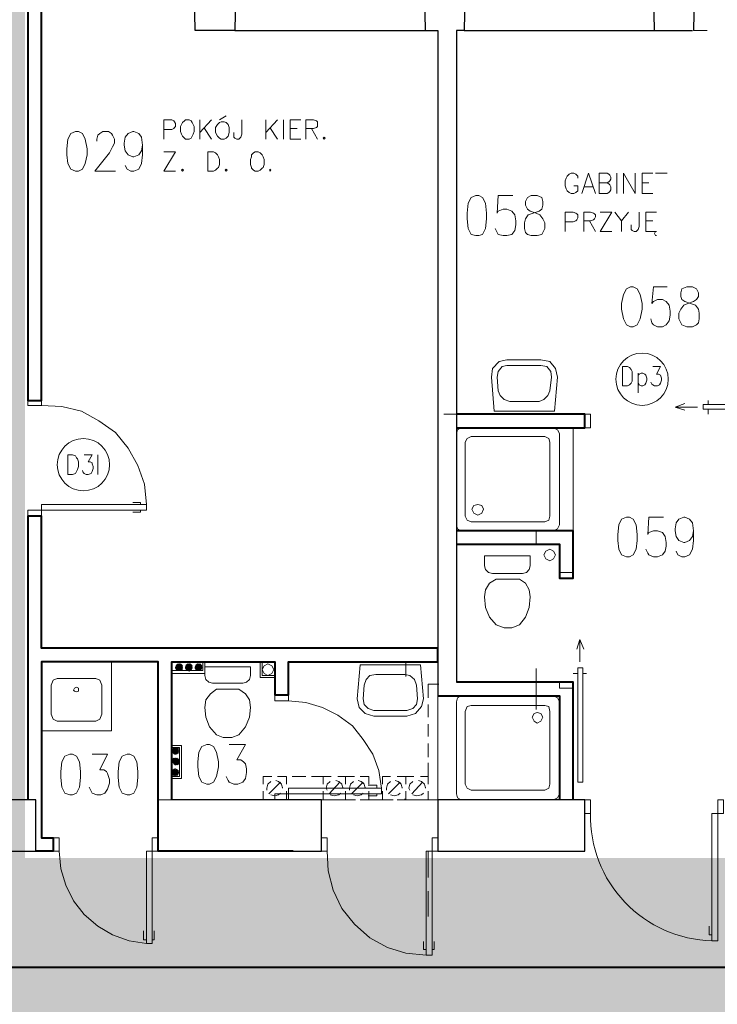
# Model space of a CAD drawing. Header units: millimetres. Extents: x 1 to 17496, y 1 to 30809.
# Tile 32 of 256: x 9548 to 10152, y 4939 to 5793. Entities that reach past the tile are written whole.
import ezdxf

# ---------------------------------------------------------------- set-up
doc = ezdxf.new("R2010")
doc.units = ezdxf.units.MM
doc.linetypes.add('CENTER', pattern=[2, 1.25, -0.25, 0.25, -0.25])
doc.layers.add('0_Przyz_instalacja do central', color=1, linetype='Continuous', lineweight=40)
doc.layers.add('N_SSP_ewakuacja', color=4, linetype='CENTER', lineweight=40)
doc.layers.add('PDF _Geometria', color=7, linetype='Continuous')

msp = doc.modelspace()

# ---------------------------------------------------------------- hatches: boundary and pattern name
at = {"layer": 'N_SSP_ewakuacja', "transparency": 33554457}
h = msp.add_hatch(color=51, dxfattribs=at)
h.dxf.hatch_style = 1
h.paths.add_polyline_path([(6454.08, 5066.87), (6453.99, 5052.9), (6453.99, 4775.48), (9408.52, 4775.48), (9408.52, 4041.96), (9204.46, 4041.96), (9204.46, 3752.55), (9627.24, 3752.55), (9627.24, 4061.96), (9667.25, 4061.96), (9667.25, 4771.48), (13332.18, 4771.48), (13332.18, 4647.44), (13550.9, 4647.44), (13550.9, 4999.53), (13314.84, 4999.53), (13314.84, 5063.55), (12355.93, 5063.55), (12355.93, 5004.87), (12082.53, 5004.87), (12082.53, 5059.55), (10704.85, 5059.55), (10704.85, 5774.4), (10878.22, 5774.4), (10878.22, 6054.47), (10775.29, 6054.47), (10775.29, 6054.6), (10522.93, 6054.6), (10522.93, 5775.2), (10324.13, 5775.2), (10324.13, 5353.59), (10533.35, 5353.59), (10533.35, 5066.16), (9552.26, 5066.16), (9552.26, 5846.74), (9606.89, 5846.74), (9606.89, 6307.65), (9361.06, 6307.65), (9361.06, 5066.87)])

# ---------------------------------------------------------------- linework, layer by layer
at = {"layer": '0_Przyz_instalacja do central'}
msp.add_lwpolyline([(10538.86, 5307.81), (10558.5, 5307.81), (10558.5, 5054.53), (10558.3, 5054.53), (10558.3, 5050.97), (10558.39, 5050.97), (10558.39, 4971.37), (6510.83, 4971.37), (6510.83, 5041.03), (6510.83, 4971.48), (3646.7, 4971.48), (3646.7, 5045.76)], dxfattribs=at)
at = {"layer": 'PDF _Geometria', "lineweight": 40}
for points in [[(9640.72, 5887.27), (9624.72, 5894.85), (9624.72, 5893.17), (9606.19, 5893.17), (9606.19, 5854.42), (9554.82, 5854.42), (9554.82, 5462.79), (9566.61, 5462.79), (9566.61, 5802.21), (9699.68, 5802.21)], [(9926.24, 5439.21), (10037.41, 5439.21), (10037.41, 5451), (9926.24, 5451)], [(9679.47, 5116.64), (9679.47, 5236.23), (9768.74, 5236.23), (9768.74, 5207.6), (9780.53, 5207.6), (9780.53, 5236.23), (9910.24, 5236.23), (9910.24, 5248.02), (9566.61, 5248.02), (9566.61, 5362.56), (9554.82, 5362.56), (9554.82, 5116.64)], [(9926.24, 5338.14), (10015.51, 5338.14), (10015.51, 5308.66), (10027.31, 5308.66), (10027.31, 5349.93), (9926.24, 5349.93)], [(9784.74, 5072), (9667.68, 5072), (9667.68, 5236.23), (9566.61, 5236.23), (9566.61, 5083.79), (9576.72, 5083.79), (9576.72, 5072), (9561.56, 5072)], [(10027.31, 5116.64), (10027.31, 5218.54), (9926.24, 5218.54)], [(9910.24, 5206.75), (10015.51, 5206.75), (10015.51, 5116.64)]]:
    msp.add_lwpolyline(points, dxfattribs=at)
at = {"layer": 'PDF _Geometria', "lineweight": 25}
for points in [[(9734.21, 5783.68), (9699.68, 5783.68), (9698.84, 5828.31)], [(9735.05, 5828.31), (9734.21, 5783.68), (9899.29, 5783.68), (9898.45, 5828.31)], [(9933.82, 5828.31), (9932.98, 5783.68), (10098.05, 5783.68), (10097.21, 5828.31)], [(10132.58, 5828.31), (10131.74, 5783.68)], [(9899.29, 5783.68), (9910.24, 5783.68), (9910.24, 5206.75)], [(9932.98, 5783.68), (9926.24, 5783.68), (9926.24, 5218.54)], [(10098.05, 5783.68), (10130.9, 5783.68)], [(9784.74, 5072), (9809.17, 5072), (9809.17, 5116.64), (9679.47, 5116.64)]]:
    msp.add_lwpolyline(points, dxfattribs=at)
at = {"layer": 'PDF _Geometria', "lineweight": 18}
for points in [[(10143.53, 5783.68), (10131.74, 5783.68)], [(9672.73, 5689.35), (9672.73, 5706.19), (9679.47, 5706.19), (9681.15, 5705.35), (9681.99, 5704.51), (9682.84, 5702.82), (9682.84, 5700.3), (9681.99, 5699.45), (9681.15, 5698.61), (9679.47, 5697.77), (9672.73, 5697.77)], [(9703.89, 5706.19), (9703.89, 5689.35)], [(9714, 5706.19), (9703.89, 5695.24)], [(9720.74, 5706.19), (9726.63, 5709.56)], [(9740.11, 5706.19), (9740.11, 5693.56), (9739.26, 5691.03), (9738.42, 5690.19), (9737.58, 5689.35), (9735.9, 5689.35), (9734.21, 5690.19), (9733.37, 5691.03), (9733.37, 5695.24)], [(9761.16, 5706.19), (9761.16, 5689.35)], [(9771.27, 5706.19), (9761.16, 5695.24)], [(9776.32, 5706.19), (9776.32, 5689.35)], [(9791.48, 5689.35), (9782.22, 5689.35), (9782.22, 5706.19), (9791.48, 5706.19)], [(9795.69, 5689.35), (9795.69, 5706.19), (9802.43, 5706.19), (9804.96, 5705.35), (9805.8, 5704.51), (9805.8, 5700.3), (9804.96, 5699.45), (9802.43, 5698.61), (9795.69, 5698.61)], [(9614.62, 5687.66), (9614.62, 5689.35), (9615.46, 5692.72), (9617.14, 5694.4), (9619.67, 5696.09), (9624.72, 5696.09), (9627.25, 5694.4), (9628.09, 5692.72), (9629.78, 5689.35), (9629.78, 5685.98), (9628.09, 5682.61), (9625.56, 5677.56), (9612.93, 5661.55), (9630.62, 5661.55)], [(9654.2, 5684.29), (9653.36, 5679.24), (9650.83, 5675.87), (9646.62, 5674.19), (9645.78, 5674.19), (9641.57, 5675.87), (9639.04, 5679.24), (9638.2, 5684.29), (9638.2, 5685.98), (9639.04, 5691.03), (9641.57, 5694.4), (9645.78, 5696.09), (9646.62, 5696.09), (9650.83, 5694.4), (9653.36, 5691.03), (9654.2, 5684.29), (9654.2, 5675.87), (9653.36, 5668.29), (9650.83, 5663.24), (9646.62, 5661.55), (9644.09, 5661.55), (9640.72, 5663.24), (9639.04, 5666.61)], [(9707.26, 5699.45), (9714, 5689.35)], [(9764.53, 5699.45), (9771.27, 5689.35)], [(9782.22, 5698.61), (9788.11, 5698.61)], [(9800.75, 5698.61), (9805.8, 5689.35)], [(9682.84, 5661.55), (9672.73, 5661.55), (9682.84, 5678.4), (9672.73, 5678.4)], [(10031.52, 5655.66), (10031.52, 5657.34), (10029.83, 5659.03), (10028.15, 5659.87), (10025.62, 5659.87), (10023.94, 5659.03), (10022.25, 5657.34), (10021.41, 5655.66), (10020.57, 5653.13), (10020.57, 5648.92), (10021.41, 5646.39), (10022.25, 5644.71), (10023.94, 5643.03), (10025.62, 5642.18), (10028.15, 5642.18), (10029.83, 5643.03), (10031.52, 5644.71), (10031.52, 5648.92), (10028.15, 5648.92)], [(10034.89, 5642.18), (10040.78, 5659.87), (10046.68, 5642.18)], [(10056.78, 5651.45), (10058.47, 5650.61), (10059.31, 5649.76), (10060.15, 5648.08), (10060.15, 5645.55), (10059.31, 5643.87), (10058.47, 5643.03), (10056.78, 5642.18), (10050.05, 5642.18), (10050.05, 5659.87), (10056.78, 5659.87), (10058.47, 5659.03), (10059.31, 5658.19), (10060.15, 5656.5), (10060.15, 5654.82), (10059.31, 5653.13), (10058.47, 5652.29), (10056.78, 5651.45), (10050.05, 5651.45)], [(10065.21, 5659.87), (10065.21, 5642.18)], [(10071.1, 5642.18), (10071.1, 5659.87), (10081.21, 5642.18), (10081.21, 5659.87)], [(10096.37, 5642.18), (10087.1, 5642.18), (10087.1, 5659.87), (10096.37, 5659.87)], [(10098.89, 5659.87), (10109, 5659.87)], [(10087.1, 5651.45), (10093, 5651.45)], [(10036.57, 5648.08), (10044.15, 5648.08)], [(9975.09, 5640.5), (9962.45, 5640.5), (9961.61, 5625.34), (9962.45, 5627.02), (9966.67, 5628.71), (9970.03, 5628.71), (9974.25, 5627.02), (9976.77, 5623.65), (9977.61, 5618.6), (9977.61, 5615.23), (9976.77, 5610.18), (9974.25, 5606.81), (9970.03, 5605.97), (9966.67, 5605.97), (9962.45, 5606.81), (9961.61, 5608.49), (9959.93, 5611.86)], [(10020.57, 5609.34), (10020.57, 5626.18), (10027.31, 5626.18), (10029.83, 5625.34), (10030.67, 5624.5), (10031.52, 5623.65), (10031.52, 5621.13), (10030.67, 5619.44), (10029.83, 5618.6), (10027.31, 5617.76), (10020.57, 5617.76)], [(10036.57, 5609.34), (10036.57, 5626.18), (10042.47, 5626.18), (10044.99, 5625.34), (10045.83, 5624.5), (10046.68, 5623.65), (10046.68, 5621.97), (10045.83, 5620.29), (10044.99, 5619.44), (10042.47, 5618.6), (10036.57, 5618.6)], [(10060.99, 5609.34), (10050.89, 5609.34), (10060.99, 5626.18), (10050.89, 5626.18)], [(10063.52, 5626.18), (10069.42, 5618.6), (10069.42, 5609.34)], [(10075.31, 5626.18), (10069.42, 5618.6)], [(10084.58, 5626.18), (10084.58, 5613.55), (10083.73, 5611.02), (10082.89, 5610.18), (10082.05, 5609.34), (10080.37, 5609.34), (10078.68, 5610.18), (10077.84, 5611.02), (10077.84, 5615.23)], [(10099.74, 5609.34), (10098.89, 5609.34), (10098.05, 5607.65), (10098.89, 5605.97), (10099.74, 5605.97), (10098.89, 5605.97), (10098.05, 5607.65), (10098.89, 5609.34), (10099.74, 5609.34), (10090.47, 5609.34), (10090.47, 5626.18), (10099.74, 5626.18)], [(10041.62, 5618.6), (10046.68, 5609.34)], [(10090.47, 5618.6), (10096.37, 5618.6)], [(10109, 5561.33), (10097.21, 5561.33), (10095.53, 5547.01), (10097.21, 5548.7), (10100.58, 5550.38), (10104.79, 5550.38), (10108.16, 5548.7), (10110.69, 5545.33), (10111.53, 5540.27), (10111.53, 5536.9), (10110.69, 5531.85), (10108.16, 5528.48), (10104.79, 5526.8), (10100.58, 5526.8), (10097.21, 5528.48), (10095.53, 5530.17), (10094.68, 5533.54)], [(9926.24, 5513.32), (9926.24, 5495.64)], [(10096.37, 5492.27), (10103.11, 5492.27), (10099.74, 5485.53), (10101.42, 5485.53), (10103.11, 5484.69), (10103.95, 5482.16), (10103.95, 5480.48), (10103.11, 5477.95), (10102.26, 5476.26), (10100.58, 5475.42), (10098.05, 5475.42), (10096.37, 5476.26), (10095.53, 5477.11), (10094.68, 5478.79)], [(10083.73, 5486.37), (10083.73, 5469.53)], [(10083.73, 5484.69), (10084.58, 5485.53), (10086.26, 5486.37), (10087.95, 5486.37), (10089.63, 5485.53), (10090.47, 5484.69), (10091.31, 5482.16), (10091.31, 5480.48), (10090.47, 5477.95), (10089.63, 5476.26), (10087.95, 5475.42), (10086.26, 5475.42), (10084.58, 5476.26), (10083.73, 5477.95)], [(9566.61, 5458.58), (9584.3, 5457.74), (9601.14, 5453.52), (9616.3, 5445.1), (9630.62, 5435), (9641.57, 5421.52), (9649.99, 5406.36), (9655.88, 5390.36), (9657.57, 5372.67)], [(10124.16, 5460.26), (10115.74, 5456.89), (10124.16, 5454.37)], [(10135.11, 5456.89), (10115.74, 5456.89)], [(10144.37, 5459.42), (10144.37, 5462.79)], [(10144.37, 5455.21), (10144.37, 5451)], [(9910.24, 5434.15), (9910.24, 5451.84)], [(9915.29, 5451), (9926.24, 5451)], [(9986.88, 5451), (10004.57, 5451)], [(10027.31, 5349.93), (10027.31, 5439.21)], [(9603.67, 5415.62), (9610.4, 5415.62), (9607.04, 5409.73), (9608.72, 5409.73), (9610.4, 5408.89), (9610.4, 5408.04), (9611.25, 5405.52), (9611.25, 5403.83), (9610.4, 5401.31), (9609.56, 5399.62), (9607.04, 5398.78), (9605.35, 5398.78), (9603.67, 5399.62), (9602.82, 5400.46), (9601.98, 5402.15)], [(9615.46, 5415.62), (9615.46, 5398.78)], [(9652.52, 5372.67), (9652.52, 5374.36), (9645.78, 5374.36)], [(9652.52, 5367.62), (9652.52, 5365.93), (9645.78, 5365.93)], [(10105.63, 5361.72), (10093, 5361.72), (10092.16, 5346.56), (10093, 5348.25), (10097.21, 5349.93), (10100.58, 5349.93), (10104.79, 5348.25), (10107.32, 5344.88), (10108.16, 5339.82), (10108.16, 5336.46), (10107.32, 5332.24), (10104.79, 5328.88), (10100.58, 5327.19), (10097.21, 5327.19), (10093, 5328.88), (10092.16, 5330.56), (10090.47, 5333.93)], [(10131.74, 5349.93), (10130.9, 5344.88), (10128.37, 5341.51), (10124.16, 5339.82), (10123.32, 5339.82), (10119.11, 5341.51), (10116.58, 5344.88), (10115.74, 5349.93), (10115.74, 5351.62), (10116.58, 5356.67), (10119.11, 5360.04), (10123.32, 5361.72), (10124.16, 5361.72), (10128.37, 5360.04), (10130.9, 5356.67), (10131.74, 5349.93), (10131.74, 5341.51), (10130.9, 5333.93), (10128.37, 5328.88), (10124.16, 5327.19), (10121.63, 5327.19), (10118.27, 5328.88), (10116.58, 5332.24)], [(9995.3, 5338.14), (9995.3, 5349.93), (9995.3, 5338.14)], [(9554.82, 5258.97), (9554.82, 5277.5)], [(10033.2, 5255.6), (10030.67, 5247.18)], [(10033.2, 5236.23), (10033.2, 5255.6), (10036.57, 5247.18)], [(9706.42, 5236.23), (9706.42, 5228.65), (9679.47, 5228.65)], [(9708.1, 5236.23), (9708.1, 5226.12), (9679.47, 5226.12)], [(9686.2, 5228.65), (9682.84, 5231.18), (9686.2, 5228.65), (9682.84, 5232.02), (9686.2, 5228.65), (9682.84, 5232.02), (9687.05, 5228.65), (9683.68, 5232.02), (9687.05, 5228.65), (9683.68, 5232.86), (9687.05, 5228.65), (9683.68, 5232.86), (9687.05, 5228.65)], [(9687.89, 5228.65), (9683.68, 5232.86), (9687.89, 5229.49), (9683.68, 5232.86)], [(9684.52, 5234.55), (9688.73, 5230.34), (9685.36, 5234.55), (9688.73, 5230.34), (9685.36, 5234.55), (9688.73, 5231.18), (9685.36, 5234.55), (9688.73, 5231.18), (9686.2, 5234.55), (9688.73, 5231.18)], [(9688.73, 5229.49), (9684.52, 5233.7), (9688.73, 5229.49)], [(9688.73, 5230.34), (9684.52, 5233.7), (9688.73, 5230.34), (9684.52, 5233.7)], [(9687.05, 5234.55), (9688.73, 5232.86), (9687.05, 5234.55), (9688.73, 5232.02), (9686.2, 5234.55), (9688.73, 5232.02), (9686.2, 5234.55)], [(9688.73, 5232.86), (9687.89, 5233.7)], [(9695.47, 5228.65), (9691.26, 5232.86), (9695.47, 5228.65), (9691.26, 5232.86), (9695.47, 5228.65), (9692.1, 5232.86), (9695.47, 5229.49), (9692.1, 5232.86), (9696.31, 5229.49), (9692.1, 5233.7), (9696.31, 5229.49), (9692.1, 5233.7), (9696.31, 5229.49), (9692.1, 5233.7), (9696.31, 5229.49), (9692.1, 5233.7)], [(9692.94, 5233.7), (9697.15, 5230.34), (9692.94, 5234.55), (9697.15, 5230.34), (9692.94, 5234.55), (9697.15, 5230.34)], [(9696.31, 5230.34), (9692.94, 5233.7), (9696.31, 5230.34)], [(9697.15, 5232.86), (9695.47, 5234.55), (9697.15, 5232.02), (9694.63, 5234.55), (9697.15, 5232.02), (9694.63, 5234.55), (9697.15, 5231.18), (9693.78, 5234.55), (9697.15, 5231.18), (9693.78, 5234.55), (9697.15, 5231.18), (9693.78, 5234.55)], [(9694.63, 5234.55), (9694.63, 5227.81)], [(9696.31, 5232.86), (9695.47, 5233.7)], [(9703.89, 5228.65), (9699.68, 5232.86), (9703.89, 5228.65), (9699.68, 5232.86), (9703.89, 5228.65), (9699.68, 5232.86)], [(9703.89, 5229.49), (9700.52, 5232.86), (9703.89, 5229.49)], [(9704.73, 5230.34), (9701.36, 5233.7), (9704.73, 5230.34), (9701.36, 5233.7)], [(9705.58, 5231.18), (9702.21, 5234.55), (9705.58, 5231.18), (9702.21, 5234.55), (9705.58, 5231.18), (9702.21, 5234.55)], [(9705.58, 5232.86), (9703.89, 5234.55), (9704.73, 5232.86), (9703.89, 5233.7)], [(9765.37, 5236.23), (9747.69, 5236.23)], [(9768.74, 5222.76), (9756.11, 5222.76), (9756.11, 5236.23)], [(9768.74, 5224.44), (9757.79, 5224.44), (9757.79, 5236.23)], [(9882.44, 5223.6), (9882.44, 5236.23), (9892.55, 5236.23)], [(9898.45, 5236.23), (9909.39, 5236.23)], [(9684.52, 5228.65), (9683.68, 5230.34), (9685.36, 5228.65), (9682.84, 5231.18), (9685.36, 5228.65)], [(9684.52, 5229.49), (9683.68, 5229.49)], [(9691.26, 5231.18), (9694.63, 5228.65), (9691.26, 5232.02), (9694.63, 5228.65), (9691.26, 5232.02), (9694.63, 5228.65), (9691.26, 5232.02)], [(9692.94, 5228.65), (9691.26, 5230.34), (9692.94, 5228.65)], [(9692.1, 5229.49), (9692.1, 5230.34)], [(9701.36, 5228.65), (9699.68, 5230.34), (9701.36, 5228.65)], [(9700.52, 5229.49), (9700.52, 5230.34)], [(9995.3, 5230.34), (9995.3, 5224.44), (9995.3, 5212.65), (9995.3, 5200.86), (9995.3, 5194.96)], [(10031.52, 5226.12), (10027.31, 5226.12)], [(10035.73, 5226.12), (10039.1, 5226.12)], [(9901.81, 5205.07), (9901.81, 5216.86), (9911.08, 5216.86)], [(9780.53, 5202.54), (9795.69, 5200.86), (9810.01, 5196.65), (9823.49, 5189.91), (9836.12, 5180.64), (9845.38, 5168.85), (9853.81, 5156.22), (9858.86, 5141.9), (9861.39, 5126.74)], [(9883.29, 5116.64), (9910.24, 5116.64), (9910.24, 5206.75)], [(9901.81, 5188.22), (9901.81, 5199.17)], [(9901.81, 5171.38), (9901.81, 5182.33)], [(9729.16, 5164.64), (9743.48, 5164.64), (9735.9, 5151.17), (9739.26, 5151.17), (9741.79, 5149.48), (9743.48, 5147.8), (9744.32, 5143.59), (9744.32, 5140.22), (9743.48, 5135.16), (9740.95, 5131.8), (9736.74, 5130.11), (9733.37, 5130.11), (9729.16, 5131.8), (9728.32, 5133.48), (9726.63, 5136.85)], [(9901.81, 5153.69), (9901.81, 5165.48)], [(9610.4, 5156.22), (9623.88, 5156.22), (9617.14, 5142.74), (9620.51, 5142.74), (9623.04, 5141.06), (9623.88, 5139.38), (9625.56, 5134.32), (9625.56, 5130.95), (9623.88, 5125.9), (9621.35, 5122.53), (9617.98, 5120.85), (9614.62, 5120.85), (9610.4, 5122.53), (9609.56, 5124.22), (9607.88, 5127.58)], [(9679.47, 5163.8), (9687.89, 5163.8), (9687.89, 5135.16), (9679.47, 5135.16)], [(9679.47, 5162.12), (9686.2, 5162.12), (9686.2, 5136.85), (9679.47, 5136.85)], [(9683.68, 5161.27), (9680.31, 5157.9), (9683.68, 5162.12), (9680.31, 5157.9), (9683.68, 5162.12), (9680.31, 5158.75), (9683.68, 5162.12)], [(9682.84, 5162.12), (9680.31, 5158.75), (9682.84, 5162.12), (9680.31, 5158.75), (9682.84, 5162.12), (9680.31, 5159.59), (9681.99, 5162.12), (9680.31, 5159.59), (9681.99, 5162.12)], [(9684.52, 5161.27), (9680.31, 5157.06), (9684.52, 5161.27), (9680.31, 5157.06), (9684.52, 5161.27), (9680.31, 5157.06)], [(9684.52, 5161.27), (9680.31, 5157.9), (9684.52, 5161.27)], [(9681.15, 5161.27), (9680.31, 5160.43), (9681.15, 5161.27)], [(9685.36, 5161.27), (9681.15, 5157.06), (9684.52, 5161.27), (9681.15, 5157.06)], [(9685.36, 5158.75), (9683.68, 5156.22), (9685.36, 5158.75), (9682.84, 5156.22), (9685.36, 5158.75), (9682.84, 5156.22), (9685.36, 5159.59), (9681.99, 5156.22), (9685.36, 5159.59), (9681.99, 5156.22), (9685.36, 5159.59), (9681.99, 5156.22), (9685.36, 5160.43), (9681.15, 5156.22), (9685.36, 5160.43), (9681.15, 5156.22), (9685.36, 5160.43), (9681.15, 5157.06), (9685.36, 5160.43)], [(9685.36, 5157.9), (9683.68, 5156.22), (9685.36, 5157.9)], [(9685.36, 5157.06), (9684.52, 5157.06)], [(9683.68, 5152.85), (9680.31, 5149.48), (9683.68, 5152.85), (9680.31, 5149.48), (9683.68, 5152.85), (9680.31, 5149.48)], [(9682.84, 5152.85), (9680.31, 5150.32), (9682.84, 5152.85), (9680.31, 5150.32), (9682.84, 5152.85), (9680.31, 5150.32)], [(9681.99, 5152.85), (9680.31, 5151.17), (9681.99, 5152.85)], [(9681.15, 5152.85), (9680.31, 5152.01)], [(9684.52, 5152.01), (9681.15, 5148.64), (9684.52, 5152.01)], [(9686.2, 5151.17), (9681.99, 5146.96), (9686.2, 5151.17), (9681.99, 5146.96)], [(9685.36, 5151.17), (9681.99, 5147.8), (9685.36, 5151.17), (9681.99, 5147.8)], [(9686.2, 5149.48), (9683.68, 5146.96), (9686.2, 5149.48), (9683.68, 5146.96)], [(9685.36, 5147.8), (9685.36, 5148.64), (9684.52, 5147.8)], [(9686.2, 5148.64), (9684.52, 5146.96)], [(9901.81, 5136.85), (9901.81, 5148.64)], [(9682.84, 5142.74), (9679.47, 5139.38), (9682.84, 5143.59), (9679.47, 5140.22), (9682.84, 5143.59), (9679.47, 5140.22), (9681.99, 5143.59), (9679.47, 5140.22)], [(9681.99, 5143.59), (9679.47, 5141.06), (9681.99, 5142.74)], [(9680.31, 5139.38), (9683.68, 5142.74), (9679.47, 5139.38), (9683.68, 5142.74), (9679.47, 5139.38), (9683.68, 5142.74)], [(9679.47, 5141.06), (9681.15, 5142.74), (9679.47, 5141.9)], [(9684.52, 5142.74), (9680.31, 5138.53), (9684.52, 5142.74), (9680.31, 5138.53), (9684.52, 5142.74), (9680.31, 5138.53), (9683.68, 5142.74), (9680.31, 5138.53)], [(9681.15, 5142.74), (9680.31, 5141.9)], [(9680.31, 5137.69), (9684.52, 5141.9), (9680.31, 5138.53), (9684.52, 5141.9)], [(9685.36, 5141.9), (9681.15, 5137.69), (9685.36, 5141.9), (9681.15, 5137.69), (9684.52, 5141.9), (9681.15, 5137.69)], [(9685.36, 5139.38), (9683.68, 5137.69), (9685.36, 5139.38), (9682.84, 5137.69), (9685.36, 5140.22), (9682.84, 5137.69), (9685.36, 5140.22), (9681.99, 5137.69), (9685.36, 5140.22)], [(9684.52, 5138.53), (9684.52, 5137.69)], [(9766.22, 5136.85), (9758.64, 5136.85), (9758.64, 5130.11)], [(9765.37, 5132.64), (9762.85, 5130.11), (9762, 5126.74), (9762, 5125.06)], [(9763.69, 5121.69), (9773.8, 5131.8)], [(9775.48, 5127.58), (9775.48, 5126.74), (9774.64, 5130.11), (9772.11, 5132.64), (9769.58, 5133.48)], [(9778.85, 5130.11), (9778.85, 5136.85), (9771.27, 5136.85)], [(9795.69, 5136.85), (9783.9, 5136.85)], [(9810.85, 5136.85), (9800.75, 5136.85)], [(9817.59, 5136.85), (9810.85, 5136.85), (9810.85, 5130.11)], [(9816.75, 5132.64), (9814.22, 5130.11), (9813.38, 5126.74), (9814.22, 5125.06)], [(9815.91, 5121.69), (9825.17, 5131.8)], [(9827.7, 5127.58), (9827.7, 5126.74), (9826.86, 5130.11), (9824.33, 5132.64), (9821.8, 5133.48)], [(9837.8, 5136.85), (9830.22, 5136.85), (9830.22, 5130.11), (9830.22, 5136.85), (9823.49, 5136.85)], [(9836.96, 5132.64), (9834.44, 5130.11), (9833.59, 5126.74), (9833.59, 5125.06)], [(9835.28, 5121.69), (9845.38, 5131.8)], [(9847.07, 5127.58), (9847.07, 5126.74), (9846.23, 5130.11), (9843.7, 5132.64), (9841.17, 5133.48)], [(9850.44, 5130.11), (9850.44, 5136.85), (9842.86, 5136.85)], [(9868.97, 5136.85), (9862.23, 5136.85), (9862.23, 5130.11)], [(9868.97, 5132.64), (9866.44, 5130.11), (9865.6, 5126.74), (9865.6, 5125.06)], [(9867.28, 5121.69), (9877.39, 5131.8)], [(9879.07, 5127.58), (9879.07, 5126.74), (9878.23, 5130.11), (9875.71, 5132.64), (9873.18, 5133.48)], [(9889.18, 5136.85), (9882.44, 5136.85), (9882.44, 5130.11), (9882.44, 5136.85), (9874.86, 5136.85)], [(9888.34, 5132.64), (9885.81, 5130.11), (9884.97, 5126.74), (9885.81, 5125.06)], [(9887.5, 5121.69), (9896.76, 5131.8)], [(9899.29, 5127.58), (9899.29, 5126.74), (9898.45, 5130.11), (9895.92, 5132.64), (9893.39, 5133.48)], [(9901.81, 5130.11), (9901.81, 5136.85), (9895.08, 5136.85)], [(9758.64, 5124.22), (9758.64, 5116.64), (9766.22, 5116.64)], [(9765.37, 5120.85), (9768.74, 5120), (9772.11, 5120.85), (9773.8, 5122.53)], [(9771.27, 5116.64), (9778.85, 5116.64), (9778.85, 5124.22)], [(9810.85, 5116.64), (9837.8, 5116.64), (9830.22, 5116.64), (9830.22, 5124.22), (9830.22, 5116.64), (9823.49, 5116.64)], [(9810.85, 5124.22), (9810.85, 5116.64), (9817.59, 5116.64)], [(9816.75, 5120.85), (9820.12, 5120), (9824.33, 5120.85), (9826.01, 5122.53)], [(9836.96, 5120.85), (9840.33, 5120), (9843.7, 5120.85), (9845.38, 5122.53)], [(9842.86, 5116.64), (9850.44, 5116.64), (9850.44, 5124.22)], [(9857.18, 5126.74), (9857.18, 5129.27), (9849.6, 5129.27)], [(9857.18, 5121.69), (9857.18, 5120), (9849.6, 5120)], [(9862.23, 5124.22), (9862.23, 5116.64), (9868.97, 5116.64)], [(9868.97, 5120.85), (9872.34, 5120), (9875.71, 5120.85), (9877.39, 5122.53)], [(9874.86, 5116.64), (9882.44, 5116.64), (9882.44, 5124.22), (9882.44, 5116.64), (9889.18, 5116.64)], [(9888.34, 5120.85), (9891.71, 5120), (9895.92, 5120.85), (9897.6, 5122.53)], [(9895.08, 5116.64), (9901.81, 5116.64), (9901.81, 5124.22)], [(9679.47, 5116.64), (9667.68, 5116.64)], [(9747.69, 5116.64), (9765.37, 5116.64)], [(9820.96, 5116.64), (9809.17, 5116.64)], [(9838.65, 5116.64), (9826.86, 5116.64)], [(9848.75, 5116.64), (9871.49, 5116.64)], [(9881.6, 5116.64), (9881.6, 5117.48)], [(9986.88, 5116.64), (10004.57, 5116.64)], [(9910.24, 5099.79), (9910.24, 5100.63)], [(9581.77, 5072), (9583.45, 5056.84), (9587.66, 5042.52), (9594.4, 5029.04), (9603.67, 5017.25), (9615.46, 5007.15), (9628.09, 4999.57), (9642.41, 4994.51), (9657.57, 4991.99)], [(9814.22, 5072), (9815.06, 5055.15), (9819.28, 5038.31), (9826.86, 5022.31), (9837.8, 5008.83), (9851.28, 4997.04), (9866.44, 4988.62), (9882.44, 4983.56), (9900.13, 4981.88)], [(9901.81, 5072), (9901.81, 5049.26)], [(9905.18, 5069.47), (9905.18, 5070.31)], [(9905.18, 5052.63), (9905.18, 5053.47)], [(9901.81, 5037.47), (9901.81, 5015.57)], [(9905.18, 5040.83), (9905.18, 5041.68)], [(9657.57, 4995.35), (9655.04, 4995.35), (9655.04, 5002.93)], [(9662.62, 4995.35), (9664.31, 4995.35), (9664.31, 5002.93)], [(10147.74, 4999.57), (10145.22, 4999.57), (10145.22, 5007.15)], [(9900.13, 4986.93), (9897.6, 4986.93), (9897.6, 4993.67)], [(9905.18, 4986.93), (9906.87, 4986.93), (9906.87, 4993.67)]]:
    msp.add_lwpolyline(points, dxfattribs=at)
for points in [[(9691.26, 5706.19), (9690.42, 5705.35), (9688.73, 5703.67), (9687.89, 5701.98), (9687.05, 5700.3), (9687.05, 5696.09), (9687.89, 5693.56), (9688.73, 5691.87), (9690.42, 5690.19), (9691.26, 5689.35), (9694.63, 5689.35), (9696.31, 5690.19), (9697.15, 5691.87), (9698, 5693.56), (9698.84, 5696.09), (9698.84, 5700.3), (9698, 5701.98), (9697.15, 5703.67), (9696.31, 5705.35), (9694.63, 5706.19)], [(9722.42, 5704.51), (9720.74, 5703.67), (9719.05, 5701.98), (9717.37, 5699.45), (9717.37, 5695.24), (9719.05, 5691.87), (9720.74, 5690.19), (9722.42, 5689.35), (9724.95, 5689.35), (9726.63, 5690.19), (9728.32, 5691.87), (9729.16, 5695.24), (9729.16, 5699.45), (9728.32, 5701.98), (9726.63, 5703.67), (9724.95, 5704.51)], [(9596.09, 5696.09), (9591.88, 5694.4), (9589.35, 5689.35), (9588.51, 5680.93), (9588.51, 5675.87), (9589.35, 5668.29), (9591.88, 5663.24), (9596.09, 5661.55), (9598.61, 5661.55), (9601.98, 5663.24), (9604.51, 5668.29), (9606.19, 5675.87), (9606.19, 5680.93), (9604.51, 5689.35), (9601.98, 5694.4), (9598.61, 5696.09)], [(9811.7, 5691.03), (9810.85, 5690.19), (9811.7, 5689.35), (9812.54, 5690.19)], [(9710.63, 5661.55), (9710.63, 5678.4), (9715.68, 5678.4), (9717.37, 5677.56), (9719.05, 5675.87), (9719.89, 5674.19), (9720.74, 5671.66), (9720.74, 5667.45), (9719.89, 5664.92), (9719.05, 5664.08), (9717.37, 5662.4), (9715.68, 5661.55)], [(9751.9, 5678.4), (9750.21, 5677.56), (9748.53, 5675.87), (9748.53, 5674.19), (9747.69, 5671.66), (9747.69, 5667.45), (9748.53, 5664.92), (9748.53, 5664.08), (9750.21, 5662.4), (9751.9, 5661.55), (9754.42, 5661.55), (9756.11, 5662.4), (9757.79, 5664.08), (9758.64, 5664.92), (9759.48, 5667.45), (9759.48, 5671.66), (9758.64, 5674.19), (9757.79, 5675.87), (9756.11, 5677.56), (9754.42, 5678.4)], [(9688.73, 5663.24), (9687.89, 5662.4), (9688.73, 5661.55), (9689.57, 5662.4)], [(9726.63, 5663.24), (9725.79, 5662.4), (9726.63, 5661.55), (9727.47, 5662.4)], [(9764.53, 5663.24), (9764.53, 5661.55), (9765.37, 5662.4)], [(9943.08, 5640.5), (9938.87, 5638.81), (9936.35, 5633.76), (9935.5, 5625.34), (9935.5, 5620.29), (9936.35, 5611.86), (9938.87, 5606.81), (9943.08, 5605.97), (9945.61, 5605.97), (9948.98, 5606.81), (9951.51, 5611.86), (9952.35, 5620.29), (9952.35, 5625.34), (9951.51, 5633.76), (9948.98, 5638.81), (9945.61, 5640.5)], [(9991.09, 5640.5), (9987.72, 5638.81), (9986.04, 5635.45), (9986.04, 5632.08), (9987.72, 5628.71), (9990.25, 5627.02), (9995.3, 5625.34), (9998.67, 5623.65), (10001.2, 5620.29), (10002.88, 5616.92), (10002.88, 5611.86), (10001.2, 5608.49), (10000.35, 5606.81), (9996.14, 5605.97), (9991.09, 5605.97), (9987.72, 5606.81), (9986.04, 5608.49), (9985.19, 5611.86), (9985.19, 5616.92), (9986.04, 5620.29), (9988.56, 5623.65), (9992.77, 5625.34), (9997.83, 5627.02), (10000.35, 5628.71), (10001.2, 5632.08), (10001.2, 5635.45), (10000.35, 5638.81), (9996.14, 5640.5)], [(10077, 5561.33), (10073.63, 5559.64), (10071.1, 5554.59), (10069.42, 5547.01), (10069.42, 5541.96), (10071.1, 5533.54), (10073.63, 5528.48), (10077, 5526.8), (10079.52, 5526.8), (10082.89, 5528.48), (10085.42, 5533.54), (10087.1, 5541.96), (10087.1, 5547.01), (10085.42, 5554.59), (10082.89, 5559.64), (10079.52, 5561.33)], [(10125.85, 5561.33), (10121.63, 5559.64), (10120.79, 5556.28), (10120.79, 5552.91), (10121.63, 5550.38), (10124.16, 5548.7), (10129.21, 5547.01), (10133.43, 5545.33), (10135.95, 5541.96), (10136.79, 5538.59), (10136.79, 5533.54), (10135.95, 5530.17), (10134.27, 5528.48), (10130.9, 5526.8), (10125.85, 5526.8), (10121.63, 5528.48), (10120.79, 5530.17), (10119.11, 5533.54), (10119.11, 5538.59), (10120.79, 5541.96), (10123.32, 5545.33), (10126.69, 5547.01), (10131.74, 5548.7), (10134.27, 5550.38), (10135.95, 5552.91), (10135.95, 5556.28), (10134.27, 5559.64), (10130.9, 5561.33)], [(9959.09, 5453.52), (9956.56, 5483), (9957.4, 5490.58), (9963.3, 5496.48), (9970.03, 5498.16), (9999.51, 5498.16), (10007.09, 5496.48), (10012.15, 5490.58), (10013.83, 5483), (10011.3, 5453.52)], [(9972.56, 5461.95), (9997.83, 5461.95), (10002.04, 5463.63), (10005.41, 5467), (10007.09, 5471.21), (10008.78, 5483), (10007.93, 5488.06), (10004.57, 5492.27), (9999.51, 5493.11), (9970.03, 5493.11), (9965.82, 5492.27), (9962.45, 5488.06), (9961.61, 5483), (9962.45, 5471.21), (9964.14, 5467), (9967.51, 5463.63)], [(10070.26, 5475.42), (10070.26, 5492.27), (10074.47, 5492.27), (10076.15, 5491.42), (10077.84, 5489.74), (10078.68, 5488.06), (10078.68, 5479.63), (10077.84, 5477.95), (10076.15, 5476.26), (10074.47, 5475.42)], [(9566.61, 5458.58), (9566.61, 5462.79), (9554.82, 5462.79), (9554.82, 5458.58)], [(10258.92, 5455.21), (10258.92, 5459.42), (10140.16, 5459.42), (10140.16, 5455.21)], [(10042.47, 5439.21), (10042.47, 5451), (10037.41, 5451), (10037.41, 5439.21)], [(9926.24, 5434.15), (9926.24, 5354.98), (9927.08, 5351.62), (9930.45, 5349.93), (10010.46, 5349.93), (10013.83, 5351.62), (10015.51, 5354.98), (10015.51, 5434.15), (10013.83, 5437.52), (10010.46, 5439.21), (9930.45, 5439.21), (9927.08, 5437.52)], [(9986.88, 5439.21), (10004.57, 5439.21)], [(9933.82, 5426.57), (9933.82, 5362.56), (9935.5, 5359.2), (9938.87, 5357.51), (10002.88, 5357.51), (10006.25, 5359.2), (10007.09, 5362.56), (10007.09, 5426.57), (10006.25, 5429.94), (10002.88, 5431.63), (9938.87, 5431.63), (9935.5, 5429.94)], [(9589.35, 5398.78), (9589.35, 5415.62), (9593.56, 5415.62), (9596.09, 5414.78), (9596.93, 5413.1), (9597.77, 5412.26), (9598.61, 5409.73), (9598.61, 5405.52), (9597.77, 5402.99), (9596.93, 5401.31), (9596.09, 5399.62), (9593.56, 5398.78)], [(9657.57, 5372.67), (9566.61, 5372.67), (9566.61, 5362.56), (9554.82, 5362.56), (9554.82, 5367.62), (9657.57, 5367.62)], [(9949.82, 5368.46), (9948.14, 5371.83), (9944.77, 5372.67), (9941.4, 5371.83), (9939.71, 5368.46), (9941.4, 5365.09), (9944.77, 5363.41), (9948.14, 5365.09)], [(10073.63, 5361.72), (10069.42, 5360.04), (10066.89, 5354.98), (10066.05, 5346.56), (10066.05, 5341.51), (10066.89, 5333.93), (10069.42, 5328.88), (10073.63, 5327.19), (10076.15, 5327.19), (10079.52, 5328.88), (10082.05, 5333.93), (10082.89, 5341.51), (10082.89, 5346.56), (10082.05, 5354.98), (10079.52, 5360.04), (10076.15, 5361.72)], [(10004.57, 5349.93), (9986.88, 5349.93)], [(9986.88, 5338.14), (10004.57, 5338.14)], [(9950.66, 5319.61), (9950.66, 5328.03), (9990.25, 5328.03), (9990.25, 5319.61), (9989.41, 5316.24), (9986.88, 5313.72), (9983.51, 5312.87), (9957.4, 5312.87), (9954.03, 5313.72), (9951.51, 5316.24)], [(10012.15, 5328.88), (10010.46, 5332.24), (10007.09, 5333.93), (10003.72, 5332.24), (10002.04, 5328.88), (10003.72, 5325.51), (10007.09, 5323.82), (10010.46, 5325.51)], [(10012.15, 5328.88), (10010.46, 5332.24), (10007.09, 5333.93), (10003.72, 5332.24), (10002.04, 5328.88), (10003.72, 5325.51), (10007.09, 5323.82), (10010.46, 5325.51)], [(10027.31, 5308.66), (10027.31, 5313.72), (10015.51, 5313.72), (10015.51, 5308.66)], [(9960.77, 5307.82), (9980.98, 5307.82), (9986.04, 5304.45), (9989.41, 5298.56), (9990.25, 5292.66), (9989.41, 5283.4), (9986.04, 5274.97), (9980.98, 5268.24), (9974.25, 5265.71), (9967.51, 5265.71), (9960.77, 5268.24), (9954.87, 5274.97), (9951.51, 5283.4), (9950.66, 5292.66), (9951.51, 5298.56), (9954.87, 5304.45)], [(9566.61, 5258.97), (9566.61, 5277.5)], [(9627.25, 5176.43), (9627.25, 5236.23), (9566.61, 5236.23), (9566.61, 5176.43)], [(9688.73, 5231.18), (9687.89, 5233.7), (9686.2, 5234.55), (9683.68, 5233.7), (9682.84, 5231.18), (9683.68, 5229.49), (9686.2, 5228.65), (9687.89, 5229.49)], [(9687.89, 5229.49), (9683.68, 5233.7), (9687.89, 5229.49), (9683.68, 5233.7), (9687.89, 5229.49), (9684.52, 5233.7)], [(9697.15, 5231.18), (9696.31, 5233.7), (9694.63, 5234.55), (9692.1, 5233.7), (9691.26, 5231.18), (9692.1, 5229.49), (9694.63, 5228.65), (9696.31, 5229.49)], [(9705.58, 5231.18), (9704.73, 5233.7), (9702.21, 5234.55), (9700.52, 5233.7), (9699.68, 5231.18), (9700.52, 5229.49), (9702.21, 5228.65), (9704.73, 5229.49)], [(9704.73, 5229.49), (9700.52, 5233.7), (9704.73, 5229.49), (9700.52, 5233.7), (9704.73, 5229.49), (9700.52, 5233.7), (9704.73, 5229.49), (9700.52, 5233.7)], [(9705.58, 5230.34), (9701.36, 5234.55), (9705.58, 5230.34), (9701.36, 5234.55)], [(9705.58, 5232.02), (9703.05, 5234.55), (9705.58, 5232.02), (9703.05, 5234.55)], [(9767.9, 5229.49), (9766.22, 5232.86), (9762.85, 5234.55), (9759.48, 5232.86), (9757.79, 5229.49), (9759.48, 5226.12), (9762.85, 5224.44), (9766.22, 5226.12)], [(9895.08, 5233.7), (9897.6, 5204.23), (9895.92, 5197.49), (9890.87, 5191.59), (9883.29, 5189.07), (9854.65, 5189.07), (9847.07, 5191.59), (9842.02, 5196.65), (9840.33, 5204.23), (9842.86, 5233.7)], [(9693.78, 5228.65), (9691.26, 5231.18), (9693.78, 5228.65), (9691.26, 5231.18)], [(9703.05, 5228.65), (9699.68, 5232.02), (9703.05, 5228.65), (9699.68, 5232.02), (9703.05, 5228.65), (9699.68, 5232.02)], [(9702.21, 5228.65), (9699.68, 5231.18), (9702.21, 5228.65), (9699.68, 5231.18)], [(9747.69, 5224.44), (9747.69, 5232.02), (9708.1, 5232.02), (9708.1, 5224.44), (9708.94, 5221.07), (9711.47, 5218.54), (9714.84, 5217.7), (9740.95, 5217.7), (9744.32, 5218.54), (9746.84, 5221.07)], [(9881.6, 5225.28), (9856.33, 5225.28), (9851.28, 5224.44), (9847.91, 5221.07), (9846.23, 5216.02), (9845.38, 5204.23), (9846.23, 5199.17), (9849.6, 5195.8), (9854.65, 5194.12), (9883.29, 5194.12), (9888.34, 5195.8), (9891.71, 5199.17), (9892.55, 5204.23), (9891.71, 5216.02), (9890.02, 5221.07), (9885.81, 5224.44)], [(10035.73, 5131.8), (10035.73, 5231.18), (10031.52, 5231.18), (10031.52, 5131.8)], [(9618.83, 5216.02), (9617.14, 5220.23), (9613.77, 5221.91), (9580.08, 5221.91), (9576.72, 5220.23), (9575.03, 5216.02), (9575.03, 5190.75), (9576.72, 5186.54), (9580.08, 5184.86), (9613.77, 5184.86), (9617.14, 5186.54), (9618.83, 5190.75)], [(10004.57, 5218.54), (9986.88, 5218.54)], [(10027.31, 5213.49), (10027.31, 5218.54), (10015.51, 5218.54), (10015.51, 5213.49)], [(9598.61, 5211.81), (9598.61, 5213.49), (9596.93, 5214.33), (9595.24, 5213.49), (9594.4, 5211.81), (9595.24, 5210.96), (9596.93, 5210.12), (9598.61, 5210.96)], [(9737.58, 5212.65), (9718.21, 5212.65), (9713.16, 5208.44), (9708.94, 5203.38), (9708.1, 5196.65), (9708.94, 5188.22), (9712.31, 5179.8), (9718.21, 5173.06), (9724.1, 5170.54), (9731.68, 5170.54), (9737.58, 5173.06), (9743.48, 5179.8), (9746.84, 5188.22), (9747.69, 5196.65), (9746.84, 5203.38), (9743.48, 5208.44)], [(9780.53, 5202.54), (9780.53, 5207.6), (9768.74, 5207.6), (9768.74, 5202.54)], [(10015.51, 5121.69), (10015.51, 5201.7), (10013.83, 5205.07), (10010.46, 5206.75), (9930.45, 5206.75), (9927.08, 5205.07), (9926.24, 5201.7), (9926.24, 5121.69), (9927.08, 5118.32), (9930.45, 5116.64), (10010.46, 5116.64), (10013.83, 5118.32)], [(9986.88, 5206.75), (10004.57, 5206.75)], [(10007.09, 5130.11), (10007.09, 5193.28), (10006.25, 5197.49), (10002.88, 5198.33), (9938.87, 5198.33), (9935.5, 5197.49), (9933.82, 5193.28), (9933.82, 5130.11), (9935.5, 5126.74), (9938.87, 5125.06), (10002.88, 5125.06), (10006.25, 5126.74)], [(9991.93, 5188.22), (9993.62, 5184.86), (9996.14, 5183.17), (9999.51, 5184.86), (10001.2, 5188.22), (9999.51, 5191.59), (9996.14, 5192.44), (9993.62, 5191.59)], [(9709.79, 5164.64), (9705.58, 5162.96), (9703.05, 5157.9), (9702.21, 5149.48), (9702.21, 5145.27), (9703.05, 5136.85), (9705.58, 5131.8), (9709.79, 5130.11), (9712.31, 5130.11), (9715.68, 5131.8), (9718.21, 5136.85), (9719.89, 5145.27), (9719.89, 5149.48), (9718.21, 5157.9), (9715.68, 5162.96), (9712.31, 5164.64)], [(9591.03, 5156.22), (9586.82, 5154.54), (9584.3, 5149.48), (9583.45, 5141.06), (9583.45, 5136.01), (9584.3, 5127.58), (9586.82, 5122.53), (9591.03, 5120.85), (9593.56, 5120.85), (9596.93, 5122.53), (9599.46, 5127.58), (9600.3, 5136.01), (9600.3, 5141.06), (9599.46, 5149.48), (9596.93, 5154.54), (9593.56, 5156.22)], [(9640.72, 5156.22), (9636.51, 5154.54), (9633.99, 5149.48), (9633.14, 5141.06), (9633.14, 5136.01), (9633.99, 5127.58), (9636.51, 5122.53), (9640.72, 5120.85), (9643.25, 5120.85), (9646.62, 5122.53), (9649.15, 5127.58), (9649.99, 5136.01), (9649.99, 5141.06), (9649.15, 5149.48), (9646.62, 5154.54), (9643.25, 5156.22)], [(9685.36, 5158.75), (9684.52, 5161.27), (9682.84, 5162.12), (9681.15, 5161.27), (9680.31, 5158.75), (9681.15, 5157.06), (9682.84, 5156.22), (9684.52, 5157.06)], [(9686.2, 5150.32), (9685.36, 5152.01), (9682.84, 5152.85), (9681.15, 5152.01), (9680.31, 5150.32), (9681.15, 5147.8), (9682.84, 5146.96), (9685.36, 5147.8)], [(9684.52, 5152.85), (9680.31, 5148.64), (9684.52, 5152.85), (9680.31, 5148.64), (9684.52, 5152.85), (9680.31, 5148.64)], [(9685.36, 5152.01), (9681.15, 5147.8), (9685.36, 5152.01), (9681.15, 5147.8), (9685.36, 5152.01), (9681.15, 5147.8), (9685.36, 5152.01), (9681.15, 5147.8)], [(9686.2, 5150.32), (9682.84, 5146.96), (9686.2, 5150.32), (9682.84, 5146.96), (9686.2, 5150.32), (9682.84, 5146.96)], [(9685.36, 5140.22), (9684.52, 5142.74), (9682.84, 5143.59), (9680.31, 5142.74), (9679.47, 5140.22), (9680.31, 5138.53), (9682.84, 5137.69), (9684.52, 5138.53)], [(9685.36, 5141.06), (9681.99, 5137.69), (9685.36, 5141.06), (9681.99, 5137.69), (9685.36, 5141.06), (9681.15, 5137.69)], [(9861.39, 5126.74), (9780.53, 5126.74), (9780.53, 5116.64), (9768.74, 5116.64), (9768.74, 5121.69), (9861.39, 5121.69)], [(10042.47, 5104.84), (10042.47, 5116.64), (10037.41, 5116.64), (10037.41, 5104.84)], [(10147.74, 4994.51), (10147.74, 5104.84), (10157.85, 5104.84), (10157.85, 5116.64), (10152.8, 5116.64), (10152.8, 4994.51)], [(9581.77, 5072), (9581.77, 5083.79), (9576.72, 5083.79), (9576.72, 5072)], [(9657.57, 4991.99), (9657.57, 5072), (9667.68, 5072), (9667.68, 5083.79), (9662.62, 5083.79), (9662.62, 4991.99)], [(9814.22, 5072), (9814.22, 5083.79), (9809.17, 5083.79), (9809.17, 5072)], [(9900.13, 4981.88), (9900.13, 5072), (9910.24, 5072), (9910.24, 5083.79), (9905.18, 5083.79), (9905.18, 4981.88)]]:
    msp.add_lwpolyline(points, close=True, dxfattribs=at)
at = {"layer": 'PDF _Geometria', "lineweight": 25}
for points in [[(9561.56, 5072), (9561.56, 5116.64), (9516.92, 5116.64), (9516.92, 5072)], [(10037.41, 5072), (10037.41, 5116.64), (9910.24, 5116.64), (9910.24, 5072)]]:
    msp.add_lwpolyline(points, close=True, dxfattribs=at)
at = {"layer": 'PDF _Geometria', "lineweight": 18}
for centre in [(10087.15, 5481.27), (9602.87, 5407.16)]:
    msp.add_circle(centre, 22.69, dxfattribs=at)
msp.add_arc((10150.21, 5102.26), 107.78, 178.62746, 268.68729, dxfattribs=at)

doc.saveas('drawing.dxf')
